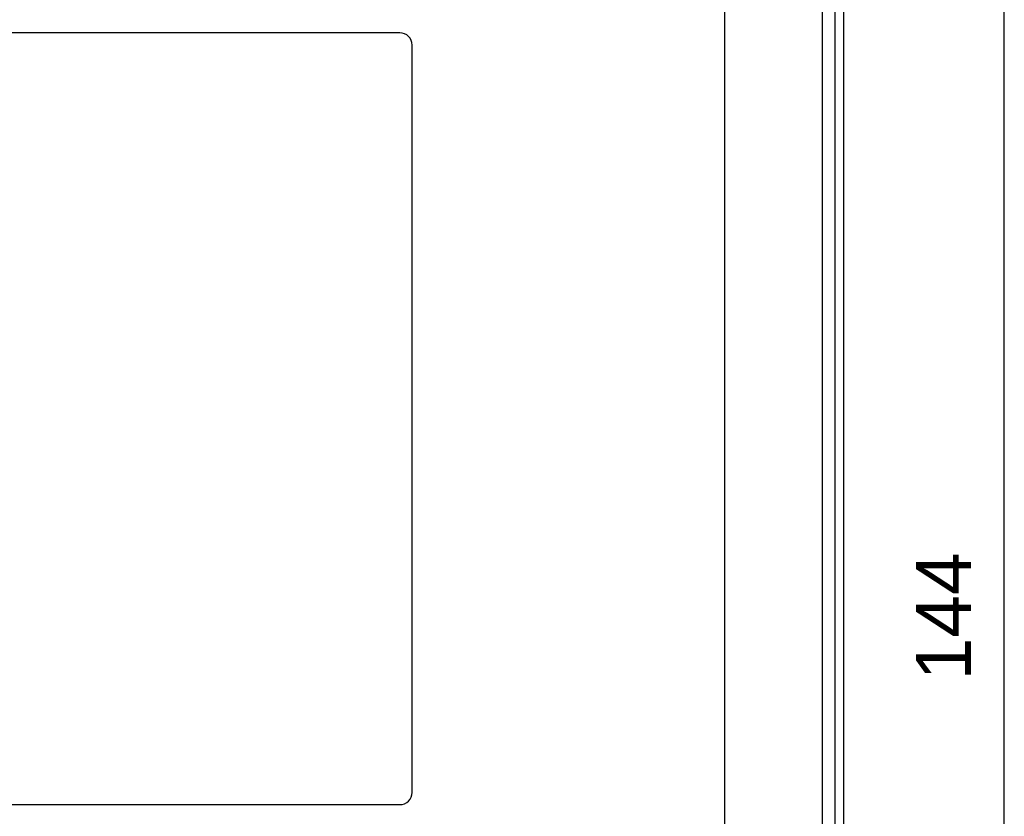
# Model space of a CAD drawing. Extents: x 10 to 287, y 22 to 188.
# Tile 17 of 22: x 207 to 285, y 78 to 141. Entities that reach past the tile are written whole.
import ezdxf

# ---------------------------------------------------------------- set-up
doc = ezdxf.new("R2010")
doc.units = 0
doc.layers.add('CAPA_1', color=7, linetype='CONTINUOUS')
doc.layers.add('COTES', color=7, linetype='CONTINUOUS')

# ---------------------------------------------------------------- blocks, each defined once
blk = doc.blocks.new('BLOCK_16')
at = {"layer": 'CAPA_1', "color": 7}
blk.add_lwpolyline([(262.943, 31.804), (262.943, 157.804)], dxfattribs=at)
blk = doc.blocks.new('BLOCK_17')
at = {"layer": 'CAPA_1', "color": 7}
blk.add_lwpolyline([(270.602, 166.456), (270.602, 23.151)], dxfattribs=at)
blk = doc.blocks.new('BLOCK_18')
at = {"layer": 'CAPA_1', "color": 7}
blk.add_lwpolyline([(271.595, 165.463), (271.595, 24.145)], dxfattribs=at)
blk = doc.blocks.new('BLOCK_333')
at = {"layer": 'CAPA_1', "color": 7}
blk.add_lwpolyline([(272.292, 23.448), (272.292, 166.159)], dxfattribs=at)
blk = doc.blocks.new('BLOCK_336')
at = {"layer": 'COTES', "color": 7, "insert": (282.299, 88.85), "char_height": 4.318, "attachment_point": 7, "rotation": 90}
blk.add_mtext('\\fArial|b0|i0|c0|p34;\\W1;144', dxfattribs=at)
blk = doc.blocks.new('BLOCK_346')
at = {"layer": 'COTES', "color": 7}
blk.add_lwpolyline([(284.916, 22.455), (284.916, 167.153)], dxfattribs=at)
blk = doc.blocks.new('BLOCK_366')
at = {"layer": 'COTES', "color": 250}
blk.add_open_spline([(238.359, 80.04), (238.359, 79.508), (237.926, 79.076), (237.389, 79.076), (237.389, 79.076), (163.331, 79.076), (163.331, 79.076), (162.794, 79.076), (162.36, 79.508), (162.36, 80.04), (162.36, 80.04), (162.36, 138.813), (162.36, 138.813), (162.36, 139.345), (162.794, 139.776), (163.331, 139.776), (163.331, 139.776), (237.389, 139.776), (237.389, 139.776), (237.926, 139.776), (238.359, 139.345), (238.359, 138.813), (238.359, 138.813), (238.359, 80.04), (238.359, 80.04)], degree=3, knots=[0, 0, 0, 0, 1, 1, 1, 2, 2, 2, 3, 3, 3, 4, 4, 4, 5, 5, 5, 6, 6, 6, 7, 7, 7, 8, 8, 8, 8], dxfattribs=at)

msp = doc.modelspace()

# ---------------------------------------------------------------- block references
at = {"layer": 'CAPA_1'}
for name in ['BLOCK_333', 'BLOCK_17', 'BLOCK_18', 'BLOCK_16']:
    msp.add_blockref(name, (0, 0), dxfattribs=at)
at = {"layer": 'COTES'}
for name in ['BLOCK_346', 'BLOCK_366', 'BLOCK_336']:
    msp.add_blockref(name, (0, 0), dxfattribs=at)

doc.saveas('drawing.dxf')
